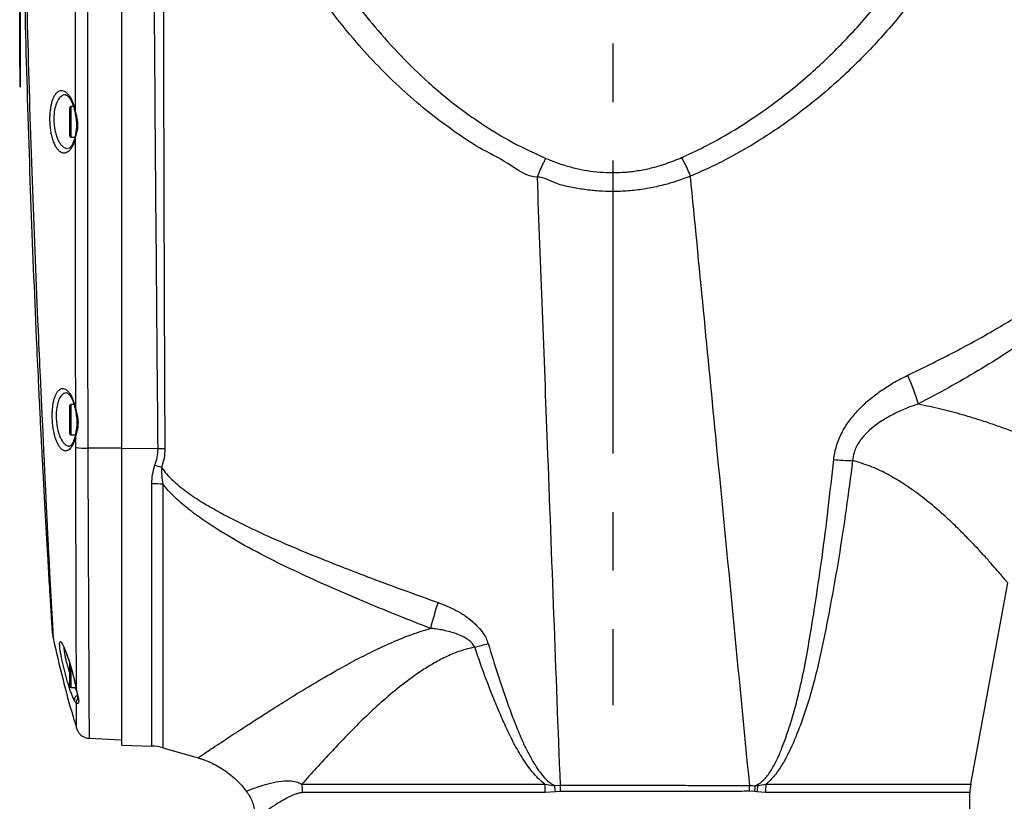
# Model space of a CAD drawing. Extents: x 0 to 8410, y 0 to 5940.
# Tile 81 of 110: x 5434 to 5861, y 4145 to 4484. Entities that reach past the tile are written whole.
import ezdxf

# ---------------------------------------------------------------- set-up
doc = ezdxf.new("R2010")
doc.units = 0
doc.header["$LTSCALE"] = 10
doc.linetypes.add('CENTERX2', pattern=[20.32, 12.7, -2.54, 2.54, -2.54])
doc.layers.get('0').update_dxf_attribs({"linetype": 'CONTINUOUS'})
doc.styles.add('SLDTEXTSTYLE0', font='TXT', dxfattribs={"width": 0.605})
doc.dimstyles.new('SLDDIMSTYLE11', dxfattribs={"dimtxt": 50, "dimasz": 50, "dimexe": 0, "dimexo": 0.0625, "dimgap": 12.5, "dimtad": 1, "dimdec": 1, "dimrnd": 1e-09, "dimzin": 12, "dimtxsty": 'SLDTEXTSTYLE0', "dimsah": 1, "dimcen": 0.09, "dimazin": 3, "dimtfac": 1, "dimtmove": 0, "dimatfit": 3, "dimtolj": 1, "dimtzin": 12})

# ---------------------------------------------------------------- blocks, each defined once
blk = doc.blocks.new('_D_18')
at = {"color": 7, "linetype": 'CONTINUOUS'}
for p, q in [((5973.03, 4139.45), (5973.03, 4272.62)), ((5866.08, 4139.45), (5988.03, 4139.45)), ((5973.03, 4139.45), (5973.03, 4129.45)), ((5973.03, 4129.45), (5973.03, 4029.45))]:
    blk.add_line(p, q, dxfattribs=at)
for points in [[(5973.03, 4139.45), (5980.53, 4189.45), (5965.53, 4189.45)], [(5973.03, 4129.45), (5965.53, 4079.45), (5980.53, 4079.45)]]:
    blk.add_solid(points, dxfattribs=at)
at = {"color": 7, "linetype": 'CONTINUOUS', "insert": (5908.57, 4196.24), "char_height": 50, "attachment_point": 1, "rotation": 90, "style": 'SLDTEXTSTYLE0'}
blk.add_mtext('10', dxfattribs=at)

msp = doc.modelspace()

# ---------------------------------------------------------------- linework, layer by layer
at = {"color": 7, "linetype": 'CENTERX2'}
msp.add_line((5691.080933, 5235.505024), (5691.080933, 4186.587452), dxfattribs=at)
at = {"color": 7, "linetype": 'CONTINUOUS'}
for p, q in [((5433.980947, 4454.702916), (5433.980947, 4624.20291)), ((5434.080933, 4454.702916), (5434.080933, 4624.20291)), ((5478.080933, 4297.826114), (5478.080933, 4590.636554)), ((5433.780943, 4481.202903), (5433.780943, 4486.602964)), ((5433.780943, 4467.702928), (5433.780943, 4481.202903)), ((5433.780943, 4467.702928), (5433.980947, 4467.702928)), ((5433.780943, 4467.273059), (5433.780943, 4467.702928)), ((5433.780943, 4467.273059), (5433.980947, 4467.273059)), ((5433.780943, 4463.202896), (5433.780943, 4467.273059)), ((5433.780943, 4463.202896), (5433.980947, 4463.202896)), ((5433.980947, 4454.702916), (5434.080933, 4454.702916)), ((5455.480938, 4433.417978), (5455.480938, 4445.687952)), ((5457.114791, 4446.187916), (5455.980932, 4446.187916)), ((5455.980932, 4432.917895), (5457.723265, 4432.917895)), ((5455.480938, 4304.24017), (5455.480938, 4316.510143)), ((5457.333048, 4317.010107), (5455.980932, 4317.010107)), ((5455.980932, 4303.740206), (5457.899396, 4303.740206)), ((5478.080933, 4169.278326), (5478.080933, 4297.826114)), ((5846.415837, 4152.259889), (5862.599974, 4239.581647)), ((5455.480938, 4194.766226), (5455.480938, 4204.826298)), ((5457.446148, 4197.543802), (5457.474788, 4197.420778)), ((5457.475175, 4197.419944), (5457.557281, 4197.071614)), ((5455.980932, 4194.266262), (5458.141466, 4194.266262)), ((5463.891824, 4172.196569), (5478.080933, 4171.452942)), ((5478.080933, 4169.278326), (5491.122817, 4168.822947)), ((5495.937576, 4168.060365), (5511.18425, 4163.688364)), ((5511.213486, 4163.793984), (5511.214768, 4163.794818)), ((5846.080934, 4139.452877), (5846.080934, 4148.615184))]:
    msp.add_line(p, q, dxfattribs=at)
at = {"color": 8, "linetype": 'CONTINUOUS'}
for p, q in [((5457.999383, 4443.578782), (5458.003481, 4562.489691)), ((5433.780943, 4481.202903), (5433.980947, 4481.202903)), ((5455.980932, 4446.187916), (5455.980932, 4432.917895)), ((5457.609688, 4445.363822), (5457.999383, 4443.578782)), ((5458.001082, 4433.050337), (5457.609137, 4431.417646)), ((5658.398816, 4415.568056), (5658.398912, 4415.568771)), ((5724.827857, 4415.962877), (5724.827447, 4415.964546)), ((5455.980932, 4317.010107), (5455.980932, 4303.740206)), ((5457.589229, 4316.946211), (5458.087538, 4314.743819)), ((5458.0835, 4303.529563), (5457.58306, 4301.491323)), ((5458.108624, 4298.321548), (5458.0835, 4303.529563)), ((5478.080933, 4297.945442), (5463.33227, 4298.019948)), ((5493.822147, 4297.773423), (5478.080933, 4297.826114)), ((5491.122817, 4168.822947), (5491.122817, 4282.56053)), ((5495.937576, 4282.406035), (5495.937576, 4168.060365)), ((5455.980932, 4203.095617), (5455.980932, 4194.266262)), ((5457.480346, 4197.421494), (5457.522427, 4197.344604)), ((5457.637464, 4194.266262), (5458.507826, 4192.266288)), ((5458.411713, 4192.946496), (5458.342199, 4193.163815)), ((5457.517182, 4188.534441), (5456.887831, 4189.90809)), ((5556.249444, 4152.259889), (5661.699928, 4152.259889)), ((5661.763274, 4148.615184), (5556.540151, 4148.615184)), ((5666.214454, 4148.94587), (5661.763274, 4148.615184)), ((5665.905197, 4151.678505), (5668.392421, 4151.818695)), ((5668.417049, 4149.074259), (5666.214454, 4148.94587)), ((5752.55438, 4149.059477), (5750.47587, 4149.197879)), ((5750.528638, 4151.698532), (5750.528631, 4151.698771)), ((5753.650812, 4148.909988), (5752.55438, 4149.059477)), ((5752.876588, 4151.594224), (5753.857386, 4152.09383)), ((5752.876588, 4151.594224), (5754.015912, 4151.71391)), ((5757.396941, 4148.615184), (5753.650812, 4148.909988)), ((5754.015912, 4151.71391), (5757.540231, 4152.259889)), ((5846.080934, 4148.615184), (5757.396941, 4148.615184)), ((5757.540231, 4152.259889), (5846.415837, 4152.259889))]:
    msp.add_line(p, q, dxfattribs=at)
at = {"color": 8, "linetype": 'CONTINUOUS', "flags": 128}
for points in [[(5457.999383, 4443.578782), (5457.876285, 4443.437996), (5457.848837, 4443.308296), (5457.850491, 4443.299952)], [(5458.087538, 4314.743819), (5457.978119, 4314.599338), (5457.958763, 4314.465108), (5457.959612, 4314.461293)]]:
    msp.add_lwpolyline(points, dxfattribs=at)
at = {"color": 7, "linetype": 'CONTINUOUS'}
for centre, radius, start, end in [((5455.980933, 4445.687925), 0.5, 90, 180), ((5455.980933, 4433.417925), 0.5, 180, 270), ((5455.980933, 4316.510157), 0.5, 90, 180), ((5455.980933, 4304.240157), 0.5, 180, 270), ((5455.980933, 4194.766257), 0.5, 180, 270), ((5490.424825, 4148.835072), 20, 74, 88), ((5866.080933, 4148.615183), 20, 169.5, 180)]:
    msp.add_arc(centre, radius, start, end, dxfattribs=at)
at = {"color": 8, "linetype": 'CONTINUOUS'}
for centre, radius, start, end in [((5457.957291, 4445.041543), 0.474017, 137.16493974, 192.66072821), ((5458.288711, 4431.850627), 0.805787, 163.52548866, 212.50263695), ((5458.392493, 4433.425868), 0.542426, 169.5178694, 223.81387717), ((5716.052453, 4283.814661), 112.752256, 17.2179924, 23.96625605), ((5458.0411, 4316.624465), 0.554715, 144.54799601, 195.71046545), ((5458.40682, 4301.910363), 0.924216, 162.82903955, 206.96207549), ((5458.525872, 4303.890752), 0.571095, 170.55535686, 219.23106694), ((5462.455838, 4328.227391), 30.220154, 261.72922289, 271.66190184), ((5495.132475, 4092.416215), 205.361389, 89.55027307, 90.36558359), ((5450.135988, 4165.567041), 132.012712, 69.96360323, 71.28969313), ((5799.368268, 4447.532042), 154.987422, 265.41127584, 268.45218258), ((5490.486644, 4187.632668), 94.929994, 86.70823494, 89.61603003), ((5809.747294, 4166.9184), 204.756565, 161.74131446, 165.01146297), ((5550.488564, 4524.993186), 323.525339, 284.44718445, 285.51479927), ((5459.460643, 4188.880308), 1.973997, 109.45466356, 190.09097152), ((5460.36573, 4187.953661), 2.012928, 138.66218017, 195.83678371), ((5533.583564, 4148.61808), 22.956587, 359.99277082, 9.12790335), ((5557.557607, 4148.626943), 104.205667, 359.99353452, 1.99792063), ((5542.057504, 4136.278637), 124.801471, 5.82550029, 7.08807416), ((5532.754009, 4149.229181), 135.663128, 359.93457045, 1.09371834), ((5802.924774, 4143.944429), 50.629441, 171.30968, 174.20156473), ((5803.149945, 4143.890399), 49.752995, 170.95285959, 174.20956582), ((5673.108494, 4118.17739), 87.582581, 22.5142455, 22.78355479), ((5803.572047, 4148.625004), 46.175107, 175.48502951, 180.01218527)]:
    msp.add_arc(centre, radius, start, end, dxfattribs=at)
at = {"color": 7, "linetype": 'CONTINUOUS'}
for points, knots in [([(5448.036407, 4217.658939), (5448.037269, 4217.645341), (5448.039903, 4217.603761), (5447.999994, 4218.234487), (5447.91877, 4219.522388), (5447.784761, 4221.653962), (5447.590819, 4224.756802), (5447.362038, 4228.449592), (5447.135934, 4232.13218), (5446.911171, 4235.820991), (5446.641902, 4240.281869), (5446.323268, 4245.62528), (5445.978703, 4251.482642), (5445.615465, 4257.750811), (5445.237339, 4264.38291), (5444.849224, 4271.307209), (5444.44897, 4278.581001), (5444.027913, 4286.383755), (5443.588943, 4294.697011), (5443.113397, 4303.92019), (5442.573156, 4314.684805), (5441.888946, 4328.790024), (5440.465189, 4359.600437), (5438.539824, 4407.114155), (5436.562592, 4469.454225), (5435.138703, 4532.769933), (5434.246449, 4596.103839), (5434.136107, 4638.335983), (5434.080933, 4659.452977)], [0, 0, 0, 0, 0.00761515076, 0.02328532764, 0.03911063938, 0.0550516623, 0.07448841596, 0.09413995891, 0.10608317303, 0.11807518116, 0.13365376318, 0.14934118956, 0.16514380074, 0.18121095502, 0.1968394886, 0.21257766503, 0.22843121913, 0.24455029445, 0.26221140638, 0.2800302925, 0.30087717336, 0.32752128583, 0.36568550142, 0.48789415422, 0.61589430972, 0.74390515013, 0.87194697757, 1, 1, 1, 1]), ([(5453.794574, 4451.181712), (5453.81188, 4451.182668), (5453.871921, 4451.185985), (5454.131867, 4451.08992), (5454.601633, 4450.763343), (5455.181991, 4450.148138), (5455.808949, 4449.237003), (5456.421951, 4448.080483), (5456.982441, 4446.655641), (5457.345954, 4445.591496), (5457.483969, 4444.969862), (5457.491015, 4444.938126)], [0, 0, 0, 0, 0.0544959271, 0.1890587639, 0.3184601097, 0.4556010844, 0.5881333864, 0.7235019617, 0.8583570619, 0.9927686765, 1, 1, 1, 1]), ([(5457.485204, 4444.925966), (5457.528604, 4444.773999), (5457.672501, 4444.270145), (5457.773369, 4443.699955), (5457.843815, 4443.30174)], [0, 0, 0, 0, 0.3016095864, 1, 1, 1, 1]), ([(5457.849224, 4443.299713), (5457.934157, 4442.826127), (5458.127623, 4441.747354), (5458.378655, 4440.013814), (5458.455234, 4438.14767), (5458.34529, 4436.309955), (5458.096239, 4434.753572), (5457.923681, 4433.859838), (5457.859014, 4433.524909)], [0, 0, 0, 0, 0.1471823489, 0.3352639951, 0.5148949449, 0.6967680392, 0.8863629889, 1, 1, 1, 1]), ([(5457.499434, 4432.082357), (5457.422143, 4431.810785), (5457.208575, 4431.060383), (5456.781056, 4430.075775), (5456.257074, 4429.144634), (5455.744008, 4428.504602), (5455.306322, 4428.144918), (5455.068712, 4428.041774), (5454.987591, 4428.02447), (5454.966371, 4428.019943)], [0, 0, 0, 0, 0.0946035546, 0.2614056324, 0.4277435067, 0.5966924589, 0.7614726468, 0.9376039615, 1, 1, 1, 1]), ([(5457.842414, 4433.530631), (5457.793144, 4433.250118), (5457.700275, 4432.721392), (5457.567624, 4432.277509), (5457.50535, 4432.069125)], [0, 0, 0, 0, 0.5305441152, 1, 1, 1, 1]), ([(5454.301064, 4321.96671), (5454.303913, 4321.96705), (5454.318081, 4321.968741), (5454.472604, 4321.926913), (5454.860846, 4321.672901), (5455.375804, 4321.142477), (5455.957589, 4320.310703), (5456.536076, 4319.217086), (5457.06841, 4317.936769), (5457.362398, 4316.939744), (5457.498704, 4316.47748)], [0, 0, 0, 0, 0.0349608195, 0.173892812, 0.3089120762, 0.4511366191, 0.5901332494, 0.7316409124, 0.875577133, 1, 1, 1, 1]), ([(5457.495754, 4316.47152), (5457.537128, 4316.3341), (5457.715902, 4315.740326), (5457.868301, 4315.04618), (5457.953706, 4314.486056), (5457.956319, 4314.468923)], [0, 0, 0, 0, 0.2259552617, 0.9763228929, 1, 1, 1, 1]), ([(5457.960864, 4314.461412), (5458.038984, 4314.024598), (5458.225416, 4312.982161), (5458.499145, 4311.27747), (5458.620092, 4309.390928), (5458.552726, 4307.524387), (5458.294804, 4305.695124), (5458.073572, 4304.557497), (5457.962205, 4303.984823)], [0, 0, 0, 0, 0.12739450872, 0.30402110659, 0.47394921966, 0.6452210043, 0.82140687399, 1, 1, 1, 1]), ([(5457.515662, 4302.184644), (5457.39524, 4301.816396), (5457.136364, 4301.024758), (5456.686125, 4300.107783), (5456.224294, 4299.403712), (5455.844867, 4299.019464), (5455.622766, 4298.89751), (5455.60741, 4298.896475), (5455.600609, 4298.896017)], [0, 0, 0, 0, 0.154655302, 0.332469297, 0.5125328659, 0.6861670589, 0.8610169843, 1, 1, 1, 1]), ([(5457.954188, 4303.997459), (5457.875464, 4303.586927), (5457.748707, 4302.925916), (5457.580124, 4302.38679), (5457.516243, 4302.182498)], [0, 0, 0, 0, 0.6210672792, 1, 1, 1, 1]), ([(5448.06089, 4217.309418), (5448.062543, 4217.288852), (5448.072634, 4217.163338), (5448.141386, 4216.493349), (5448.212314, 4215.893564), (5448.337629, 4215.417169), (5448.337932, 4215.416017)], [0, 0, 0, 0, 0.0386981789, 0.2361718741, 0.9981523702, 1, 1, 1, 1]), ([(5448.270355, 4215.723577), (5449.622214, 4209.824017), (5452.248072, 4198.364679), (5455.751533, 4185.328647), (5457.973277, 4178.228946), (5458.491524, 4176.572862)], [0, 0, 0, 0, 0.4486097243, 0.8713820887, 1, 1, 1, 1]), ([(5452.229922, 4213.007989), (5452.227316, 4213.01093), (5452.218174, 4213.021246), (5452.349796, 4212.841123), (5452.579862, 4212.438068), (5452.932198, 4211.728555), (5453.372754, 4210.725921), (5453.884588, 4209.442302), (5454.446515, 4207.908911), (5455.034688, 4206.179872), (5455.629864, 4204.298448), (5456.214405, 4202.321667), (5456.766067, 4200.303335), (5457.182179, 4198.691394), (5457.389031, 4197.792115), (5457.446148, 4197.543802)], [0, 0, 0, 0, 0.0211555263, 0.0742044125, 0.1402522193, 0.218017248, 0.3023400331, 0.3927493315, 0.4858724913, 0.5807970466, 0.6764930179, 0.7726617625, 0.8683194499, 0.9636397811, 1, 1, 1, 1]), ([(5456.887831, 4189.90809), (5456.860257, 4189.967559), (5456.652769, 4190.415048), (5456.207784, 4191.608482), (5455.577516, 4193.387484), (5454.920093, 4195.440487), (5454.258932, 4197.665668), (5453.615812, 4200.002383), (5453.010923, 4202.367792), (5452.464703, 4204.684985), (5451.996034, 4206.861519), (5451.614901, 4208.84723), (5451.344798, 4210.531857), (5451.200095, 4211.601936), (5451.177775, 4212.000246), (5451.175233, 4212.045612)], [0, 0, 0, 0, 0.0134241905, 0.1010126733, 0.1886038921, 0.2787894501, 0.3689782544, 0.4601088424, 0.55123011, 0.6411727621, 0.7310900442, 0.81820775, 0.9053048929, 0.9892144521, 1, 1, 1, 1]), ([(5457.557281, 4197.071614), (5457.589365, 4196.936619), (5457.761757, 4196.211264), (5458.014843, 4194.967143), (5458.238897, 4193.800685), (5458.327484, 4193.242705), (5458.340009, 4193.163815)], [0, 0, 0, 0, 0.094602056, 0.508312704, 0.9304824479, 1, 1, 1, 1]), ([(5458.349978, 4193.177643), (5458.384959, 4192.953843), (5458.492658, 4192.264823), (5458.709, 4191.293199), (5458.893906, 4190.343274), (5458.969242, 4189.680336), (5458.959207, 4189.232081), (5458.947473, 4189.188299), (5458.941852, 4189.167323)], [0, 0, 0, 0, 0.0944355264, 0.2907411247, 0.4857620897, 0.6672578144, 0.8405905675, 1, 1, 1, 1]), ([(5458.446567, 4176.558795), (5458.499626, 4176.378519), (5458.654897, 4175.850959), (5459.114118, 4174.953303), (5459.847896, 4174.007539), (5460.803427, 4173.201293), (5461.879706, 4172.619019), (5462.941884, 4172.268748), (5463.63142, 4172.241184), (5463.891615, 4172.230783)], [0, 0, 0, 0, 0.0757396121, 0.221643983, 0.4035298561, 0.5552678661, 0.7223896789, 0.895244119, 1, 1, 1, 1]), ([(5511.175056, 4163.659277), (5511.664604, 4163.525619), (5513.230058, 4163.098215), (5515.784955, 4162.091533), (5518.816887, 4160.658967), (5521.820674, 4158.898567), (5524.746262, 4156.82369), (5527.523254, 4154.429423), (5530.002061, 4151.902586), (5531.424297, 4150.079638), (5532.107581, 4149.203839)], [0, 0, 0, 0, 0.05877283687, 0.187941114, 0.31738767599, 0.44704958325, 0.59076109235, 0.73229680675, 0.87138741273, 1, 1, 1, 1]), ([(5532.092844, 4149.201098), (5532.404428, 4148.790033), (5533.219054, 4147.715316), (5534.229109, 4145.800143), (5535.126761, 4143.549108), (5535.710335, 4141.42153), (5535.878853, 4140.040364), (5535.952424, 4139.43738)], [0, 0, 0, 0, 0.145397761, 0.3801388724, 0.6077314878, 0.828745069, 1, 1, 1, 1])]:
    msp.add_open_spline(points, degree=3, knots=knots, dxfattribs=at)
at = {"color": 8, "linetype": 'CONTINUOUS'}
for points, knots in [([(5434.686189, 4659.407558), (5434.72326, 4638.302611), (5434.797406, 4596.090328), (5435.810824, 4532.769937), (5437.299184, 4469.452008), (5439.325628, 4407.059363), (5441.248116, 4359.477783), (5442.666195, 4328.575082), (5443.34752, 4314.378575), (5443.865205, 4303.445669), (5444.282942, 4293.967532), (5444.6765, 4285.439921), (5445.054561, 4277.44846), (5445.415247, 4270.011678), (5445.773697, 4262.795887), (5446.120594, 4255.971983), (5446.452218, 4249.588172), (5446.76489, 4243.686755), (5447.061013, 4238.20142), (5447.354786, 4232.854678), (5447.635743, 4227.825948), (5447.85572, 4223.949837), (5448.013562, 4221.198907), (5448.134782, 4219.101753), (5448.23959, 4217.302154), (5448.315026, 4216.012888), (5448.353107, 4215.362284), (5448.350646, 4215.404414), (5448.349794, 4215.418997)], [0, 0, 0, 0, 0.1266588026, 0.2533319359, 0.3800371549, 0.5067521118, 0.6279556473, 0.6658386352, 0.6923834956, 0.7132786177, 0.7314661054, 0.7498250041, 0.76591268, 0.7821114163, 0.7984827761, 0.8150912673, 0.8310351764, 0.84708718, 0.8632529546, 0.879682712, 0.8994683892, 0.9194619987, 0.9316055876, 0.9437963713, 0.9595900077, 0.9754888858, 0.9915154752, 1, 1, 1, 1]), ([(5721.000836, 4424.042645), (5721.315675, 4424.182324), (5725.000211, 4425.816981), (5732.789922, 4429.594902), (5744.084828, 4435.968891), (5756.539545, 4444.117229), (5767.876471, 4452.687388), (5777.755173, 4461.127486), (5785.655981, 4468.511583), (5792.911539, 4475.864844), (5799.888869, 4483.524947), (5806.599225, 4491.502885), (5813.010248, 4499.762942), (5819.126057, 4508.313986), (5824.911964, 4517.114174), (5830.3915, 4526.207613), (5835.530295, 4535.559287), (5840.425852, 4545.386779), (5844.999213, 4555.628744), (5849.300789, 4566.51277), (5853.315897, 4578.25414), (5857.245611, 4591.761782), (5859.28197, 4601.529572), (5860.396494, 4606.875601)], [0, 0, 0, 0, 0.0043630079, 0.05106003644, 0.10941728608, 0.16777923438, 0.23808563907, 0.28748775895, 0.33040798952, 0.37332876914, 0.41661220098, 0.45989610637, 0.50362171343, 0.54734740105, 0.59143238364, 0.63551707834, 0.68046290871, 0.72540846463, 0.77358766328, 0.82176702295, 0.87312130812, 0.93055777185, 1, 1, 1, 1]), ([(5871.085142, 4603.083792), (5870.36955, 4599.533608), (5868.938367, 4592.433243), (5866.190244, 4581.849245), (5863.001546, 4571.327629), (5859.313029, 4560.838378), (5855.146671, 4550.438725), (5850.484764, 4540.112201), (5845.353195, 4529.935405), (5839.0563, 4518.674861), (5831.85592, 4507.206172), (5823.683114, 4495.62754), (5815.963555, 4485.763447), (5808.340553, 4476.880595), (5800.895185, 4468.889761), (5793.093249, 4461.186199), (5783.296846, 4452.304059), (5772.770573, 4443.795805), (5761.512121, 4435.784152), (5751.483405, 4429.391545), (5741.966104, 4424.02955), (5733.073551, 4419.547634), (5727.576403, 4417.157788), (5724.827857, 4415.962877)], [0, 0, 0, 0, 0.0446998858, 0.0893997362, 0.1345839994, 0.1797683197, 0.2256770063, 0.2715860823, 0.3180067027, 0.3644275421, 0.4283285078, 0.4820944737, 0.5358601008, 0.5796158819, 0.6233710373, 0.6676135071, 0.7118557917, 0.7829021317, 0.8308953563, 0.8789231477, 0.926910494, 0.9634556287, 1, 1, 1, 1]), ([(5493.822147, 4297.773423), (5493.392604, 4346.273396), (5492.533515, 4443.273545), (5491.940654, 4540.274753), (5491.644223, 4588.775458)], [0, 0, 0, 0, 0.4999989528, 1, 1, 1, 1]), ([(5496.00101, 4588.740292), (5496.015628, 4575.469689), (5496.088721, 4509.116735), (5496.26031, 4412.127374), (5496.614701, 4328.407222), (5496.744384, 4297.771277)], [0, 0, 0, 0, 0.1368275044, 0.6841369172, 1, 1, 1, 1]), ([(5463.208993, 4584.564867), (5463.179362, 4546.301466), (5463.120101, 4469.774501), (5463.133515, 4383.753298), (5463.270593, 4326.501508), (5463.311711, 4307.513815), (5463.33227, 4298.019948)], [0, 0, 0, 0, 0.4006034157, 0.8012085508, 0.9006040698, 1, 1, 1, 1]), ([(5543.33437, 4555.912795), (5545.216294, 4551.470767), (5548.981161, 4542.584305), (5555.402343, 4529.611347), (5562.452404, 4516.846842), (5570.211483, 4504.36842), (5578.68754, 4492.235149), (5588.230503, 4480.097073), (5598.949898, 4468.117848), (5609.690141, 4457.726884), (5619.725863, 4449.215255), (5628.803559, 4442.339904), (5638.83532, 4435.646593), (5649.874691, 4429.225736), (5658.022474, 4425.516197), (5662.108443, 4423.65593)], [0, 0, 0, 0, 0.0790969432, 0.1582367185, 0.2373265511, 0.3183229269, 0.3993755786, 0.4803575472, 0.5720196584, 0.6636705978, 0.7262866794, 0.7889482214, 0.8515523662, 0.9255561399, 1, 1, 1, 1]), ([(5658.398912, 4415.568771), (5658.398871, 4415.568771), (5653.653893, 4415.568762), (5645.697158, 4422.1283), (5633.134113, 4427.932051), (5621.402113, 4435.94513), (5610.141066, 4444.389196), (5599.443028, 4453.6508), (5589.315903, 4463.518882), (5578.879978, 4474.947404), (5568.338502, 4488.073706), (5557.899378, 4502.99872), (5548.425332, 4518.586001), (5539.841975, 4534.678945), (5534.925101, 4545.784208), (5532.470469, 4551.328244)], [0, 0, 0, 0, 0.0000006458, 0.0747755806, 0.1495585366, 0.2237834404, 0.298229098, 0.3727925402, 0.4473195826, 0.5216126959, 0.6170592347, 0.7127889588, 0.8086611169, 0.9044786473, 1, 1, 1, 1]), ([(5457.609137, 4431.417646), (5457.376934, 4430.723779), (5456.954081, 4429.460211), (5456.172983, 4428.056818), (5455.354909, 4427.000633), (5454.449034, 4426.275387), (5453.609935, 4425.956191), (5452.590763, 4425.89825), (5451.541549, 4426.279214), (5450.399223, 4427.333746), (5449.476282, 4428.666372), (5448.665074, 4430.374299), (5447.997998, 4432.338985), (5447.484703, 4434.514895), (5447.133023, 4436.756296), (5446.938831, 4439.039562), (5446.890252, 4441.256609), (5446.984135, 4443.394571), (5447.204749, 4445.400562), (5447.551881, 4447.244705), (5448.016537, 4448.911584), (5448.594632, 4450.344884), (5449.285938, 4451.541023), (5450.075225, 4452.429285), (5451.005471, 4453.022997), (5452.028972, 4453.195433), (5453.117773, 4452.890233), (5454.176084, 4452.154925), (5455.198778, 4450.985899), (5456.135685, 4449.436107), (5456.967054, 4447.565382), (5457.395519, 4446.09753), (5457.609688, 4445.363822)], [0, 0, 0, 0, 0.0376042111, 0.0684791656, 0.0993650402, 0.1329478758, 0.1665372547, 0.1867110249, 0.2380501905, 0.2744012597, 0.3107396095, 0.3456930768, 0.380629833, 0.4130616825, 0.4454819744, 0.4756020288, 0.5057204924, 0.5346115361, 0.5635066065, 0.5924641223, 0.6214292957, 0.6515963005, 0.6817721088, 0.7139611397, 0.7461618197, 0.7851216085, 0.8214511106, 0.857782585, 0.8941338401, 0.9304697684, 0.965245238, 1, 1, 1, 1]), ([(5453.793754, 4451.178851), (5453.771322, 4451.184704), (5453.372151, 4451.288858), (5452.37906, 4451.044596), (5450.944328, 4450.062614), (5449.659379, 4447.772853), (5448.831624, 4444.715936), (5448.565007, 4441.699554), (5448.625866, 4439.184792), (5448.819012, 4437.234342), (5449.168449, 4435.299852), (5449.678201, 4433.446456), (5450.343603, 4431.754269), (5451.148486, 4430.308819), (5452.070406, 4429.163416), (5453.208032, 4428.296026), (5454.068838, 4427.975422), (5454.570214, 4428.006105), (5454.576229, 4428.006473)], [0, 0, 0, 0, 0.0038944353, 0.0693013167, 0.1767917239, 0.2770006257, 0.372635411, 0.467648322, 0.5165259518, 0.5670422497, 0.6198099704, 0.6744529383, 0.7317015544, 0.790934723, 0.8509118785, 0.9127456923, 0.9989532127, 1, 1, 1, 1]), ([(5457.999383, 4443.578782), (5458.172413, 4442.933804), (5458.515147, 4441.656242), (5458.952034, 4439.271545), (5458.929652, 4437.093571), (5458.542245, 4434.881866), (5458.216692, 4433.780056), (5458.001082, 4433.050337)], [0, 0, 0, 0, 0.19065773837, 0.37765177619, 0.64331340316, 0.76376936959, 1, 1, 1, 1]), ([(5458.087538, 4314.743819), (5458.067958, 4328.268666), (5458.01087, 4367.701325), (5458.004963, 4407.139138), (5458.001082, 4433.050337)], [0, 0, 0, 0, 0.34298592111, 1, 1, 1, 1]), ([(5658.398912, 4415.568771), (5658.808899, 4416.614639), (5659.628872, 4418.706377), (5660.750138, 4421.103039), (5661.569498, 4422.700382), (5661.926284, 4423.332963), (5662.108443, 4423.65593)], [0, 0, 0, 0, 0.3511535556, 0.7023082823, 0.8480124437, 1, 1, 1, 1]), ([(5662.108443, 4423.65593), (5664.571694, 4422.680278), (5668.688825, 4421.049552), (5674.723979, 4419.405169), (5680.053162, 4418.334941), (5685.522991, 4417.674781), (5691.152643, 4417.445111), (5696.881366, 4417.683445), (5702.695745, 4418.410745), (5708.489309, 4419.635443), (5714.66124, 4421.431508), (5718.747524, 4423.114556), (5721.000836, 4424.042645)], [0, 0, 0, 0, 0.1317767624, 0.220254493, 0.3092627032, 0.4000556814, 0.4915122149, 0.5863935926, 0.6820415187, 0.7799949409, 0.878681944, 1, 1, 1, 1]), ([(5724.827447, 4415.964546), (5724.406531, 4417.005673), (5723.564688, 4419.087956), (5722.300708, 4421.708441), (5721.456922, 4423.270841), (5721.089277, 4423.892982), (5721.000836, 4424.042645)], [0, 0, 0, 0, 0.3496787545, 0.6993670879, 0.9276793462, 1, 1, 1, 1]), ([(5724.827447, 4415.964546), (5722.281219, 4415.016168), (5717.716719, 4413.316055), (5710.874848, 4411.508366), (5704.418779, 4410.254226), (5697.801022, 4409.484924), (5691.299795, 4409.230307), (5684.994616, 4409.461712), (5678.891938, 4410.083886), (5672.828338, 4411.26005), (5665.843231, 4412.561894), (5661.380829, 4415.56806), (5658.398834, 4415.568056), (5658.398816, 4415.568056)], [0, 0, 0, 0, 0.1204646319, 0.2159511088, 0.3119902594, 0.4098745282, 0.5084391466, 0.5973129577, 0.6867016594, 0.7776399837, 0.8690793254, 0.9999991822, 1, 1, 1, 1]), ([(5668.392421, 4151.818695), (5666.539754, 4201.049907), (5663.231635, 4288.957058), (5659.875425, 4376.88359), (5658.398816, 4415.568056)], [0, 0, 0, 0, 0.5600364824, 1, 1, 1, 1]), ([(5750.528631, 4151.698771), (5748.13678, 4176.362066), (5743.354079, 4225.678332), (5734.803641, 4313.721805), (5728.610785, 4377.191931), (5724.827857, 4415.962877)], [0, 0, 0, 0, 0.2802179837, 0.5603186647, 1, 1, 1, 1]), ([(5819.083755, 4329.614463), (5825.513923, 4332.755122), (5838.372716, 4339.035686), (5853.870752, 4347.534345), (5865.73226, 4354.601964), (5874.085108, 4359.959924), (5882.189986, 4365.710636), (5889.360216, 4371.465118), (5895.573147, 4377.17741), (5900.201752, 4382.251698), (5903.801668, 4387.092192), (5906.441752, 4391.558182), (5908.065624, 4395.294054), (5908.713133, 4397.517691), (5908.885394, 4398.10926)], [0, 0, 0, 0, 0.1871876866, 0.3743304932, 0.4600617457, 0.5458986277, 0.6316210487, 0.7171964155, 0.7833249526, 0.8493905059, 0.8942217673, 0.9391526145, 0.9838123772, 1, 1, 1, 1]), ([(5907.936026, 4380.852404), (5907.421838, 4380.062829), (5905.365112, 4376.904572), (5901.27465, 4371.68071), (5895.009867, 4364.947325), (5887.758586, 4358.233306), (5879.572164, 4351.575422), (5871.051776, 4345.356658), (5861.098478, 4338.66593), (5849.696976, 4331.571257), (5836.823881, 4324.155516), (5828.108849, 4319.511839), (5823.751767, 4317.190232)], [0, 0, 0, 0, 0.02659952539, 0.10639664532, 0.1862533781, 0.28471033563, 0.38337467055, 0.48218085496, 0.58083281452, 0.72051443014, 0.86027114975, 1, 1, 1, 1]), ([(5786.968847, 4293.04141), (5787.294422, 4295.021539), (5787.945801, 4298.983194), (5790.286145, 4304.577315), (5793.442756, 4309.680547), (5797.484444, 4314.564228), (5802.365621, 4319.171612), (5808.01755, 4323.409663), (5813.626044, 4326.877962), (5817.399405, 4328.769929), (5819.083755, 4329.614463)], [0, 0, 0, 0, 0.1185482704, 0.2371802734, 0.3536823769, 0.470332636, 0.6091791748, 0.7486083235, 0.8877840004, 1, 1, 1, 1]), ([(5457.58306, 4301.491323), (5457.431465, 4301.044925), (5457.095596, 4300.055902), (5456.474364, 4298.825872), (5455.735486, 4297.785261), (5454.922649, 4297.083735), (5454.196223, 4296.798366), (5453.290082, 4296.75282), (5452.35302, 4297.135342), (5451.299252, 4298.2097), (5450.450134, 4299.528639), (5449.687596, 4301.215402), (5449.043262, 4303.167466), (5448.534243, 4305.335535), (5448.173003, 4307.582095), (5447.95952, 4309.873477), (5447.88428, 4312.102435), (5447.94535, 4314.252436), (5448.129381, 4316.265926), (5448.436883, 4318.112311), (5448.857716, 4319.771247), (5449.388954, 4321.191568), (5450.027822, 4322.36731), (5450.761144, 4323.23396), (5451.631927, 4323.807712), (5452.591918, 4323.958784), (5453.612924, 4323.633396), (5454.600993, 4322.891842), (5455.55061, 4321.719429), (5456.619357, 4319.890764), (5457.221126, 4318.063779), (5457.589229, 4316.946211)], [0, 0, 0, 0, 0.0263503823, 0.0583809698, 0.0904202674, 0.1246574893, 0.1588977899, 0.1765382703, 0.230783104, 0.2673553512, 0.3039201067, 0.3396492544, 0.3753629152, 0.4090413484, 0.442708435, 0.474131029, 0.505550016, 0.5357060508, 0.5658659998, 0.5959176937, 0.6259778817, 0.6570354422, 0.6881021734, 0.721016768, 0.7539360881, 0.7941990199, 0.8311176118, 0.8680362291, 0.9049548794, 0.9418607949, 1, 1, 1, 1]), ([(5454.301049, 4321.966829), (5453.952562, 4321.955068), (5453.033023, 4321.924035), (5451.699595, 4320.864542), (5450.513537, 4318.637208), (5449.772446, 4315.581478), (5449.566814, 4312.561136), (5449.664199, 4310.037464), (5449.877268, 4308.084308), (5450.237471, 4306.150795), (5450.7442, 4304.30991), (5451.38822, 4302.635259), (5452.14559, 4301.21083), (5452.994522, 4300.081846), (5454.044021, 4299.184338), (5454.934818, 4298.851935), (5455.498989, 4298.897282), (5455.601906, 4298.905554)], [0, 0, 0, 0, 0.06403741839, 0.16897306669, 0.26747281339, 0.36227255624, 0.45707170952, 0.50584564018, 0.55624738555, 0.60864948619, 0.66288419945, 0.71886146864, 0.77670350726, 0.83437528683, 0.8937668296, 0.98062074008, 1, 1, 1, 1]), ([(5823.751767, 4317.190232), (5822.267367, 4316.67885), (5818.996246, 4315.551935), (5814.046545, 4313.400633), (5808.976284, 4310.677432), (5804.546359, 4307.617719), (5800.820989, 4304.309313), (5798.320224, 4301.297398), (5796.715873, 4298.521312), (5795.588032, 4295.83267), (5795.333173, 4293.804977), (5795.181868, 4292.601171)], [0, 0, 0, 0, 0.1214512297, 0.2676379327, 0.4140178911, 0.5597707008, 0.6733130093, 0.7864869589, 0.8482353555, 0.9098999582, 1, 1, 1, 1]), ([(5823.751767, 4317.190232), (5827.01131, 4316.519615), (5833.541851, 4315.176024), (5841.864107, 4312.909722), (5849.013615, 4310.751428), (5855.07689, 4308.763309), (5860.889305, 4306.736677), (5866.466221, 4304.692517), (5871.780871, 4302.665237), (5876.813748, 4300.683485), (5881.507732, 4298.788204), (5885.737833, 4297.046435), (5889.493569, 4295.477502), (5892.764654, 4294.095912), (5895.639958, 4292.871761), (5897.141724, 4292.227882), (5897.894, 4291.905346)], [0, 0, 0, 0, 0.0937273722, 0.187784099, 0.2551109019, 0.3225353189, 0.3902510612, 0.4580690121, 0.5271200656, 0.5962981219, 0.6659141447, 0.7356984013, 0.8012520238, 0.8669930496, 0.933373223, 1, 1, 1, 1]), ([(5458.087538, 4314.743819), (5458.256522, 4314.121613), (5458.600929, 4312.853488), (5459.089715, 4310.464619), (5459.127259, 4308.259545), (5458.755422, 4305.766454), (5458.365774, 4304.46928), (5458.0835, 4303.529563)], [0, 0, 0, 0, 0.1740185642, 0.3546688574, 0.6061820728, 0.7147048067, 1, 1, 1, 1]), ([(5458.411713, 4192.946496), (5458.40653, 4194.601529), (5458.396164, 4197.911582), (5458.376127, 4203.71166), (5458.353288, 4210.114958), (5458.330153, 4217.387451), (5458.305749, 4225.496197), (5458.277107, 4234.534565), (5458.247629, 4244.213291), (5458.217743, 4254.380545), (5458.195194, 4264.860387), (5458.154166, 4275.671672), (5458.161316, 4286.838375), (5458.126187, 4294.49391), (5458.108624, 4298.321548)], [0, 0, 0, 0, 0.0759237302, 0.1518468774, 0.2294878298, 0.3071279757, 0.3924696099, 0.4778119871, 0.5656201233, 0.6534285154, 0.7388333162, 0.8242386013, 0.9121222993, 1, 1, 1, 1]), ([(5463.33227, 4298.019948), (5463.350257, 4294.204959), (5463.386356, 4286.548427), (5463.41779, 4275.164654), (5463.471486, 4263.895532), (5463.514722, 4252.980903), (5463.560801, 4242.544086), (5463.606057, 4232.645816), (5463.65066, 4223.203413), (5463.687254, 4215.13574), (5463.718426, 4208.330187), (5463.747885, 4202.494686), (5463.776075, 4196.938932), (5463.801445, 4191.598864), (5463.824485, 4186.543852), (5463.846106, 4181.951123), (5463.866746, 4178.081999), (5463.884506, 4175.107892), (5463.89556, 4173.173585), (5463.898595, 4172.226396), (5463.898301, 4172.295226), (5463.898202, 4172.318401)], [0, 0, 0, 0, 0.05614495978, 0.11268071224, 0.17044539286, 0.22863441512, 0.28503117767, 0.34182312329, 0.399068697, 0.45725221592, 0.49956770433, 0.54204810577, 0.58856362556, 0.63529887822, 0.68609902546, 0.74249075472, 0.7992769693, 0.85667416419, 0.91490816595, 0.97135012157, 1, 1, 1, 1]), ([(5492.483472, 4290.603223), (5492.872935, 4291.741404), (5493.666191, 4294.059643), (5493.76954, 4296.520677), (5493.822147, 4297.773423)], [0, 0, 0, 0, 0.4909678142, 1, 1, 1, 1]), ([(5496.744384, 4297.771277), (5496.689912, 4296.395644), (5496.57932, 4293.602787), (5495.774295, 4290.940614), (5495.365788, 4289.589706)], [0, 0, 0, 0, 0.4925544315, 1, 1, 1, 1]), ([(5491.122817, 4282.56053), (5491.163688, 4283.90625), (5491.246688, 4286.639064), (5492.06707, 4289.268566), (5492.483472, 4290.603223)], [0, 0, 0, 0, 0.4924300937, 1, 1, 1, 1]), ([(5495.365788, 4289.589706), (5495.333338, 4288.394302), (5495.267695, 4285.976166), (5495.712606, 4283.605011), (5495.937576, 4282.406035)], [0, 0, 0, 0, 0.49434908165, 1, 1, 1, 1]), ([(5495.365788, 4289.589706), (5496.056151, 4288.652043), (5497.437814, 4286.775447), (5500.913322, 4283.268389), (5505.828, 4279.196933), (5512.339517, 4274.878778), (5521.314374, 4269.695147), (5532.800138, 4263.773603), (5546.895094, 4257.404415), (5565.313736, 4249.738826), (5588.082749, 4240.863671), (5606.227248, 4234.334799), (5615.299885, 4231.070223)], [0, 0, 0, 0, 0.0257701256, 0.0515752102, 0.1092897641, 0.167245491, 0.2251895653, 0.3400510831, 0.4550211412, 0.5699849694, 0.7849832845, 1, 1, 1, 1]), ([(5753.857386, 4152.09383), (5753.970729, 4152.153527), (5754.646139, 4152.50926), (5755.804223, 4153.345773), (5757.844565, 4155.342244), (5760.153679, 4158.611115), (5762.532009, 4163.116598), (5765.505412, 4170.253036), (5768.782443, 4179.898467), (5772.025941, 4192.10293), (5774.63198, 4204.461231), (5776.807958, 4216.887016), (5779.275227, 4232.247697), (5781.984533, 4250.53921), (5784.662118, 4271.786206), (5786.199948, 4285.956439), (5786.968847, 4293.04141)], [0, 0, 0, 0, 0.00271741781, 0.01619316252, 0.02970504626, 0.06165608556, 0.09740282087, 0.13320653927, 0.21854482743, 0.30404126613, 0.38982969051, 0.47574638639, 0.56143894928, 0.707610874, 0.85380842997, 1, 1, 1, 1]), ([(5795.181868, 4292.601171), (5794.264671, 4285.574295), (5792.430207, 4271.520013), (5789.239079, 4250.460309), (5786.123921, 4232.887457), (5783.393829, 4218.764765), (5781.189529, 4208.07604), (5778.671059, 4197.439756), (5775.711514, 4186.929439), (5772.161305, 4176.624349), (5768.596059, 4168.215027), (5765.24408, 4161.654029), (5762.268482, 4157.060212), (5759.60561, 4153.943891), (5757.913537, 4152.564264), (5757.540231, 4152.259889)], [0, 0, 0, 0, 0.1450749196, 0.2901608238, 0.4352078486, 0.5090776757, 0.5832459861, 0.6573866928, 0.7312846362, 0.8048918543, 0.8783869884, 0.9164607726, 0.9544709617, 0.9899553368, 1, 1, 1, 1]), ([(5862.529148, 4239.59476), (5862.548087, 4239.572151), (5862.670314, 4239.426231), (5862.252061, 4239.926239), (5861.420029, 4240.915091), (5860.201611, 4242.355901), (5858.054745, 4244.859849), (5855.252859, 4248.064657), (5852.073902, 4251.606092), (5848.697745, 4255.253147), (5845.133626, 4258.981826), (5840.758373, 4263.377181), (5835.404743, 4268.451798), (5829.074424, 4273.973357), (5822.618885, 4279.003895), (5816.167518, 4283.393153), (5809.829317, 4287.048487), (5802.922408, 4290.329786), (5797.775037, 4291.840231), (5795.181868, 4292.601171)], [0, 0, 0, 0, 0.0134100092, 0.0865490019, 0.1152957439, 0.1821881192, 0.2495462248, 0.3182275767, 0.387303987, 0.4411869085, 0.4952131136, 0.5554960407, 0.628260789, 0.7016612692, 0.7753380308, 0.8307397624, 0.8866561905, 0.942899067, 1, 1, 1, 1]), ([(5611.957041, 4219.873729), (5602.883982, 4223.454773), (5584.739246, 4230.616315), (5562.008441, 4240.554735), (5543.630946, 4249.285647), (5529.558839, 4256.660792), (5518.118687, 4263.604769), (5509.191709, 4269.796435), (5502.706792, 4275.049421), (5498.376829, 4279.394217), (5496.284009, 4281.978283), (5495.937576, 4282.406035)], [0, 0, 0, 0, 0.2204837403, 0.440933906, 0.5605532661, 0.6801871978, 0.7996519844, 0.8623810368, 0.9251412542, 0.9876082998, 1, 1, 1, 1]), ([(5615.299885, 4231.070223), (5616.624959, 4230.570365), (5619.274733, 4229.570791), (5623.148623, 4227.691342), (5626.899026, 4225.475812), (5630.150663, 4223.032402), (5632.853186, 4220.441318), (5634.772517, 4218.014941), (5636.197422, 4215.59673), (5636.74882, 4214.042234), (5637.027473, 4213.25666)], [0, 0, 0, 0, 0.146781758, 0.2935220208, 0.4450034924, 0.5963420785, 0.7121186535, 0.8299800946, 0.9140793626, 1, 1, 1, 1]), ([(5511.214768, 4163.794818), (5511.197386, 4163.783267), (5511.150319, 4163.751988), (5512.111893, 4164.391281), (5513.969073, 4165.625183), (5516.769944, 4167.482729), (5520.092407, 4169.680353), (5523.643186, 4172.020595), (5527.377638, 4174.472005), (5531.720056, 4177.306835), (5536.881122, 4180.649669), (5542.98071, 4184.557506), (5550.794468, 4189.480848), (5560.355895, 4195.338), (5570.349485, 4201.168868), (5579.65318, 4206.248651), (5588.032762, 4210.499597), (5596.1746, 4214.207366), (5604.131537, 4217.411471), (5609.345297, 4219.051956), (5611.957041, 4219.873729)], [0, 0, 0, 0, 0.0330494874, 0.0894963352, 0.1464537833, 0.204925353, 0.2638691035, 0.3071801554, 0.3506382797, 0.4009281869, 0.451396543, 0.5075291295, 0.5723861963, 0.6552506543, 0.738547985, 0.7967103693, 0.8523714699, 0.908186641, 0.9540076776, 1, 1, 1, 1]), ([(5631.204077, 4211.698356), (5630.854963, 4212.329605), (5630.357703, 4213.228723), (5629.028814, 4214.481731), (5627.452522, 4215.596529), (5624.300118, 4217.201897), (5619.845419, 4218.65082), (5615.348139, 4219.50293), (5612.696845, 4219.792835), (5611.957041, 4219.873729)], [0, 0, 0, 0, 0.0969520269, 0.1380934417, 0.247751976, 0.3604040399, 0.6246722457, 0.8952703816, 1, 1, 1, 1]), ([(5451.175233, 4212.045612), (5451.150083, 4212.377559), (5451.096851, 4213.080157), (5451.146198, 4213.746594), (5451.295284, 4214.140326), (5451.563162, 4214.13237), (5451.942227, 4213.720025), (5452.400686, 4212.959021), (5452.934375, 4211.85865), (5453.53044, 4210.451994), (5454.175708, 4208.757472), (5454.858077, 4206.80177), (5455.55179, 4204.641217), (5456.237198, 4202.331755), (5456.88445, 4199.956834), (5457.301141, 4198.287649), (5457.502581, 4197.42918), (5457.522427, 4197.344604)], [0, 0, 0, 0, 0.0598025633, 0.1265780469, 0.1933639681, 0.2679895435, 0.3380720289, 0.4081720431, 0.4781120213, 0.548065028, 0.620390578, 0.6927222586, 0.7673298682, 0.8419361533, 0.9168796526, 0.9918110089, 1, 1, 1, 1]), ([(5637.027473, 4213.25666), (5638.440282, 4208.634745), (5641.265707, 4199.391547), (5645.227174, 4187.937287), (5648.619137, 4178.810114), (5651.378017, 4171.993148), (5654.543845, 4165.362545), (5657.690929, 4159.946013), (5660.744579, 4155.77851), (5663.220806, 4153.130115), (5665.1718, 4152.075097), (5665.905197, 4151.678505)], [0, 0, 0, 0, 0.2101269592, 0.4202252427, 0.5266497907, 0.6332594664, 0.739545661, 0.8455239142, 0.9040946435, 0.9639482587, 1, 1, 1, 1]), ([(5452.907299, 4211.761894), (5452.896411, 4211.720824), (5452.848308, 4211.539382), (5452.937585, 4210.725866), (5453.094495, 4209.570027), (5453.376313, 4208.095255), (5453.751758, 4206.417908), (5454.220179, 4204.553322), (5454.764221, 4202.594626), (5455.193969, 4201.128409), (5455.442935, 4200.362372), (5455.480938, 4200.245442)], [0, 0, 0, 0, 0.036902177, 0.1630299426, 0.2931829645, 0.4245188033, 0.5601079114, 0.6962525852, 0.8366705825, 0.9750690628, 1, 1, 1, 1]), ([(5631.204077, 4211.698356), (5630.133882, 4211.460881), (5626.976613, 4210.760287), (5621.980404, 4209.014993), (5616.351512, 4206.403678), (5611.056144, 4203.361684), (5604.700137, 4199.140303), (5597.468642, 4193.684444), (5589.613382, 4186.971545), (5582.34978, 4180.12342), (5575.62346, 4173.309916), (5568.930755, 4166.253715), (5562.307406, 4159.087939), (5558.268629, 4154.535753), (5556.249444, 4152.259889)], [0, 0, 0, 0, 0.0283729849, 0.0837053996, 0.139273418, 0.1950064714, 0.2505657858, 0.3512870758, 0.4522857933, 0.5534545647, 0.654583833, 0.7554170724, 0.8777208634, 1, 1, 1, 1]), ([(5661.699928, 4152.259889), (5660.707491, 4153.065217), (5658.701634, 4154.692903), (5655.421761, 4158.519476), (5651.829362, 4163.575075), (5648.173615, 4169.960967), (5644.953911, 4176.578562), (5640.92593, 4185.699916), (5636.219519, 4197.36702), (5632.876012, 4206.920898), (5631.204077, 4211.698356)], [0, 0, 0, 0, 0.0566575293, 0.1145130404, 0.2229123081, 0.3317041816, 0.4408892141, 0.549827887, 0.7748894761, 1, 1, 1, 1]), ([(5457.522427, 4197.344604), (5457.62693, 4196.888475), (5457.986342, 4195.319728), (5458.235208, 4193.931256), (5458.411713, 4192.946496)], [0, 0, 0, 0, 0.29075971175, 1, 1, 1, 1]), ([(5458.411713, 4192.946496), (5458.542505, 4192.381227), (5458.820339, 4191.180459), (5459.309712, 4189.436425), (5459.427038, 4188.314364), (5459.238957, 4187.443294), (5458.844007, 4187.109413), (5458.528649, 4187.333634), (5458.429207, 4187.404337)], [0, 0, 0, 0, 0.1473277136, 0.3129595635, 0.5600422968, 0.6298791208, 0.8832901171, 1, 1, 1, 1]), ([(5458.429207, 4187.404337), (5458.375705, 4187.421494), (5458.232838, 4187.467308), (5457.939945, 4187.781651), (5457.659366, 4188.281261), (5457.517182, 4188.534441)], [0, 0, 0, 0, 0.2279809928, 0.6087757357, 1, 1, 1, 1]), ([(5458.471065, 4176.566544), (5458.471117, 4176.540306), (5458.471282, 4176.457302), (5458.470025, 4177.303867), (5458.463469, 4178.875385), (5458.453562, 4181.037436), (5458.441777, 4183.806388), (5458.433404, 4186.203015), (5458.429207, 4187.404337)], [0, 0, 0, 0, 0.0974996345, 0.3084373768, 0.479218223, 0.6508164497, 0.8249699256, 1, 1, 1, 1]), ([(5532.188405, 4149.269285), (5532.207369, 4149.27732), (5532.250226, 4149.29548), (5533.560685, 4149.834503), (5535.87814, 4150.729148), (5539.277382, 4151.901811), (5543.573099, 4153.075275), (5547.82116, 4153.778725), (5551.487093, 4153.756222), (5554.054098, 4153.388771), (5555.649583, 4152.568347), (5556.249444, 4152.259889)], [0, 0, 0, 0, 0.1119431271, 0.25299311, 0.3952722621, 0.5411059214, 0.6880665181, 0.8222576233, 0.8901694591, 0.9587065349, 1, 1, 1, 1]), ([(5556.540151, 4148.615184), (5556.05605, 4148.572127), (5555.084141, 4148.485683), (5553.229405, 4147.900172), (5550.139335, 4146.572267), (5546.112778, 4144.250008), (5541.987228, 4141.538625), (5540.044424, 4140.150014), (5539.069061, 4139.452877)], [0, 0, 0, 0, 0.05802228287, 0.11648878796, 0.23449464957, 0.47308585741, 0.73546864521, 1, 1, 1, 1]), ([(5661.699928, 4152.259889), (5662.936537, 4152.047208), (5664.332323, 4151.807151), (5665.744188, 4151.691674), (5665.905197, 4151.678505)], [0, 0, 0, 0, 0.8859595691, 1, 1, 1, 1]), ([(5668.392421, 4151.818695), (5668.392441, 4151.818695), (5672.382284, 4151.818695), (5680.285163, 4151.830356), (5691.592763, 4151.828859), (5702.161184, 4151.823214), (5712.23582, 4151.810445), (5722.535884, 4151.791207), (5732.454108, 4151.762222), (5741.950968, 4151.738814), (5747.415044, 4151.698532), (5750.528627, 4151.698532), (5750.528638, 4151.698532)], [0, 0, 0, 0, 0.0000007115, 0.1428848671, 0.2866325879, 0.403868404, 0.521579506, 0.64918087, 0.7773961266, 0.8884959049, 0.9999995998, 1, 1, 1, 1]), ([(5750.47587, 4149.197879), (5750.398394, 4149.197561), (5747.496615, 4149.185659), (5741.684264, 4149.161292), (5732.434959, 4149.131277), (5722.511449, 4149.105591), (5712.246596, 4149.086249), (5702.163496, 4149.072716), (5691.627536, 4149.064635), (5680.335218, 4149.06343), (5672.397704, 4149.070642), (5668.417049, 4149.074259)], [0, 0, 0, 0, 0.0030068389, 0.1126184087, 0.2226166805, 0.3502199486, 0.4784349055, 0.5956668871, 0.7133718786, 0.8562562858, 1, 1, 1, 1]), ([(5750.47587, 4149.197879), (5750.476416, 4149.520159), (5750.477832, 4150.356062), (5750.509302, 4151.187595), (5750.528638, 4151.698532)], [0, 0, 0, 0, 0.3855477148, 1, 1, 1, 1]), ([(5750.528631, 4151.698771), (5750.52865, 4151.698771), (5751.378673, 4151.698771), (5752.127639, 4151.646497), (5752.876588, 4151.594224)], [0, 0, 0, 0, 0.0000219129, 1, 1, 1, 1])]:
    msp.add_open_spline(points, degree=3, knots=knots, dxfattribs=at)

# ---------------------------------------------------------------- dimensions: what is measured, and where the dimension line sits
at = {"color": 7, "linetype": 'CONTINUOUS'}
dim = msp.add_linear_dim(base=(5973.027565, 4129.452925), p1=(5846.080933, 4139.452925), p2=(6045.234515, 4129.452925), angle=90, dimstyle='SLDDIMSTYLE11', dxfattribs=at)
dim.commit()
dim.dimension.update_dxf_attribs({"geometry": '_D_18', "text_midpoint": (5973.027565, 4234.430003), "dimtype": 160})

doc.saveas('drawing.dxf')
